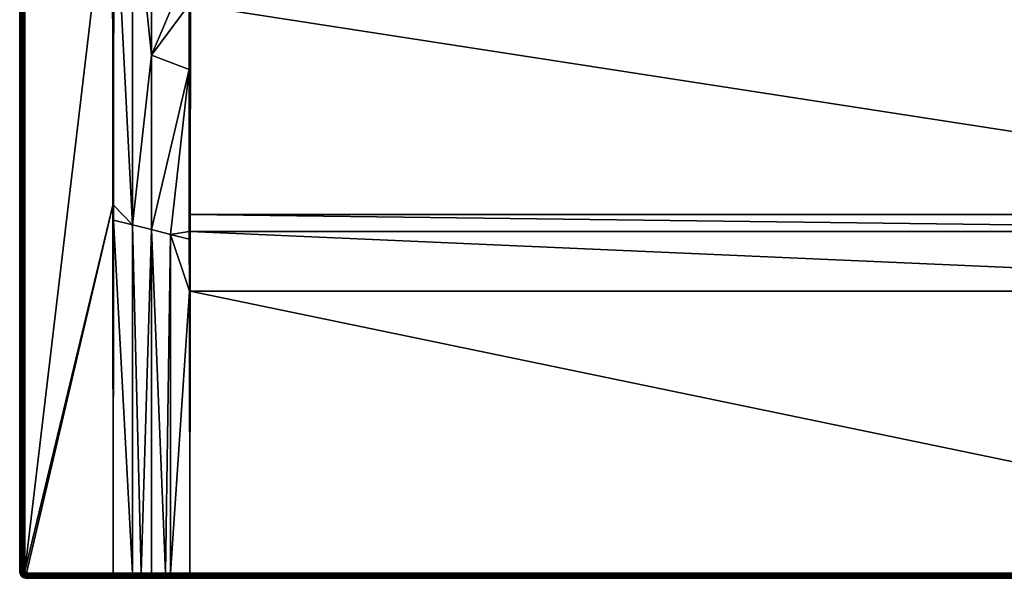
# Model space of a CAD drawing. Header units: millimetres. Extents: x 0 to 1000, y -900 to 0.
# Tile 1 of 17: x 0 to 579, y -900 to -571. Entities that reach past the tile are written whole.
import ezdxf

# ---------------------------------------------------------------- set-up
doc = ezdxf.new("R2010")
doc.units = ezdxf.units.MM
doc.layers.get('0').update_dxf_attribs({"color": 54})

msp = doc.modelspace()

# ---------------------------------------------------------------- meshes
at = {"color": 7}
mesh = msp.add_polyface(dxfattribs=at)
corners = [(99.61, -539.93, 18.22), (77.5, -592.24, 24.85), (99.63, -562.32, 18.77), (99.75, -700.42, 22.84), (99.75, -695.97, 22.69), (88.75, -697.66, 24.59), (99.66, -600.57, 19.89), (99.79, -731.08, 23.86), (88.75, -896.93, 29.91), (77.5, -694.84, 26.4), (85.7, -896.94, 29.92), (66.25, -692.01, 28.2), (55.4, -478.56, 29.89), (55.24, -680.48, 29.96), (55.23, -689.25, 29.96), (66.25, -484, 26.81), (71.39, -896.98, 29.96), (0, -896.01, 27), (0, -4.01, 0), (0, -896.01, 0), (3, -896.01, 30), (54.75, -680.48, 30), (54.57, -461.18, 30), (3, -4.01, 30), (100, -896.9, 29.88), (100, -731.08, 23.84), (100, -695.97, 22.65), (100.22, -731.08, 23.83), (100.26, -695.97, 22.64), (100.27, -685.89, 22.34), (100, -562.32, 18.7), (100.39, -562.32, 18.67), (55, -897.01, 30), (55, -680.48, 29.99), (55, -461.18, 29.97), (55, -897.01, 30), (2.53, -4.01, 29.96), (2.53, -896.01, 29.96), (2.07, -4.01, 29.85), (2.07, -896.01, 29.85), (1.64, -4.01, 29.67), (1.64, -896.01, 29.67), (1.24, -4.01, 29.43), (1.24, -896.01, 29.43), (0.88, -4.01, 29.12), (0.88, -896.01, 29.12), (0.57, -4.01, 28.76), (0.57, -896.01, 28.76), (0.33, -4.01, 28.36), (0.33, -896.01, 28.36), (0.15, -4.01, 27.93), (0.15, -896.01, 27.93), (0.04, -4.01, 27.47), (0.04, -896.01, 27.47), (0, -4.01, 27)]
mesh.append_faces([[corners[k] for k in face] for face in [(0, 1, 2, 0), (3, 4, 5, 3), (5, 4, 6, 5), (3, 5, 7, 3), (7, 5, 8, 7), (2, 1, 6, 2), (6, 1, 9, 6), (6, 9, 5, 6), (5, 9, 10, 5), (11, 12, 13, 11), (11, 13, 14, 11), (1, 15, 11, 1), (1, 11, 9, 1), (9, 11, 16, 9), (17, 18, 19, 17), (20, 21, 22, 20), (20, 22, 23, 20), (7, 24, 25, 7), (7, 25, 3, 7), (3, 25, 26, 3), (25, 27, 28, 25), (25, 28, 26, 25), (26, 28, 29, 26), (26, 29, 30, 26), (30, 29, 31, 30), (30, 2, 6, 30), (30, 6, 26, 30), (26, 6, 4, 26), (26, 4, 3, 26), (32, 14, 33, 32), (14, 13, 33, 14), (33, 13, 12, 33), (33, 12, 34, 33), (35, 33, 21, 35), (21, 33, 34, 21), (21, 34, 22, 21), (20, 36, 37, 20), (37, 38, 39, 37), (39, 40, 41, 39), (41, 42, 43, 41), (43, 44, 45, 43), (45, 46, 47, 45), (47, 48, 49, 47), (49, 50, 51, 49), (51, 52, 53, 51), (53, 54, 17, 53)]], dxfattribs={"vtx3": -1, "color": 7})
mesh = msp.add_polyface(dxfattribs=at)
corners = [(55.41, -461.18, 29.88), (55.4, -478.56, 29.89), (66.25, -484, 26.81), (99.54, -300.92, 15.16), (99.54, -300.02, 15.15), (77.5, -284.4, 22.5), (99.54, -237.01, 15.15), (99.54, -395.09, 15.68), (77.5, -387.02, 22.8), (99.55, -400.81, 15.76), (99.55, -431.18, 16.14), (77.5, -489.63, 23.62), (99.59, -500.7, 17.47), (99.61, -539.93, 18.22), (77.5, -592.24, 24.85), (66.25, -692.01, 28.2), (55.45, -267.87, 29.86), (100.01, -300.02, 15.04), (100.01, -237.01, 15.04), (100, -539.93, 18.14), (99.63, -562.32, 18.77), (100, -562.32, 18.7), (100.01, -431.19, 16.03), (100.44, -472.39, 16.8), (100.01, -395.09, 15.57), (55, -461.18, 29.97), (54.99, -198.92, 29.96), (54.57, -461.18, 30), (54.51, -198.92, 30), (3, -896.01, 30), (3, -4.01, 30), (2.53, -4.01, 29.96), (2.53, -896.01, 29.96), (2.07, -4.01, 29.85), (2.07, -896.01, 29.85), (1.64, -4.01, 29.67), (1.64, -896.01, 29.67), (1.24, -4.01, 29.43), (1.24, -896.01, 29.43), (0.88, -4.01, 29.12), (0.88, -896.01, 29.12), (0.57, -4.01, 28.76), (0.57, -896.01, 28.76), (0.33, -4.01, 28.36), (0.33, -896.01, 28.36), (0.15, -4.01, 27.93), (0.15, -896.01, 27.93), (0.04, -4.01, 27.47), (0.04, -896.01, 27.47), (0, -4.01, 27)]
mesh.append_faces([[corners[k] for k in face] for face in [(0, 1, 2, 0), (3, 4, 5, 3), (5, 4, 6, 5), (3, 5, 7, 3), (7, 5, 8, 7), (7, 8, 9, 7), (9, 8, 10, 9), (10, 8, 11, 10), (10, 11, 12, 10), (12, 11, 13, 12), (13, 11, 14, 13), (2, 1, 15, 2), (5, 16, 8, 5), (8, 16, 0, 8), (8, 0, 11, 8), (11, 0, 2, 11), (11, 2, 14, 11), (4, 17, 18, 4), (4, 18, 6, 4), (12, 13, 19, 12), (19, 13, 20, 19), (19, 20, 21, 19), (10, 12, 22, 10), (22, 12, 19, 22), (22, 19, 23, 22), (10, 22, 9, 10), (9, 22, 24, 9), (9, 24, 7, 9), (7, 24, 3, 7), (3, 24, 17, 3), (3, 17, 4, 3), (1, 0, 25, 1), (25, 0, 16, 25), (25, 16, 26, 25), (27, 25, 26, 27), (27, 26, 28, 27), (29, 30, 31, 29), (32, 31, 33, 32), (34, 33, 35, 34), (36, 35, 37, 36), (38, 37, 39, 38), (40, 39, 41, 40), (42, 41, 43, 42), (44, 43, 45, 44), (46, 45, 47, 46), (48, 47, 49, 48)]], dxfattribs={"vtx3": -1, "color": 7})
mesh = msp.add_polyface(dxfattribs=at)
corners = [(450.44, -206.36, 2.6), (431.28, -202.93, 14.4), (431.53, -208.78, 14.4), (451.33, -210.5, 2.6), (432.76, -214.51, 14.4), (452.22, -214.65, 2.6), (433.99, -220.23, 14.4), (453.8, -218.58, 2.6), (436.18, -225.66, 14.4), (455.38, -222.51, 2.6), (438.36, -231.09, 14.4), (442.81, -242.32, 15), (436.48, -232.04, 15), (100.49, -300.02, 15), (431.98, -220.85, 15), (429.44, -209.05, 15), (100.49, -237.01, 15), (428.93, -197, 15), (77.5, -284.4, 22.5), (99.54, -237.01, 15.15), (99.54, -105.88, 15.15), (77.49, -86.26, 22.5), (55.45, -267.87, 29.86), (0, -4.01, 27), (0, -4.01, 0), (0, -896.01, 27), (448.37, -245.46, 14.4), (444.5, -241.06, 14.4), (444.1, -241.36, 14.66), (441.43, -236.08, 14.4), (437.92, -231.31, 14.66), (433.52, -220.37, 14.66), (431.04, -208.85, 14.66), (430.52, -208.91, 14.85), (433.03, -220.53, 14.85), (429.99, -208.98, 14.96), (429.48, -197.02, 14.96), (437.46, -231.55, 14.85), (432.51, -220.68, 14.96), (443.69, -241.67, 14.85), (436.97, -231.79, 14.96), (443.25, -241.99, 14.96), (451.16, -250.97, 14.96), (54.99, -198.92, 29.96), (55.46, -198.92, 29.85)]
mesh.append_faces([[corners[k] for k in face] for face in [(0, 1, 2, 0), (0, 2, 3, 0), (3, 2, 4, 3), (3, 4, 5, 3), (5, 4, 6, 5), (7, 6, 8, 7), (9, 8, 10, 9), (11, 12, 13, 11), (14, 15, 16, 14), (16, 15, 17, 16), (18, 19, 20, 18), (18, 21, 22, 18), (23, 24, 25, 23), (26, 27, 28, 26), (29, 10, 30, 29), (8, 6, 31, 8), (4, 2, 32, 4), (2, 1, 32, 2), (6, 4, 31, 6), (31, 4, 32, 31), (31, 32, 33, 31), (10, 8, 30, 10), (30, 8, 31, 30), (30, 31, 34, 30), (34, 31, 33, 34), (34, 33, 35, 34), (35, 33, 36, 35), (27, 29, 28, 27), (28, 29, 30, 28), (28, 30, 37, 28), (37, 30, 34, 37), (37, 34, 38, 37), (38, 34, 35, 38), (38, 35, 15, 38), (15, 35, 17, 15), (39, 28, 37, 39), (39, 37, 40, 39), (40, 37, 38, 40), (40, 38, 14, 40), (14, 38, 15, 14), (41, 39, 40, 41), (41, 40, 12, 41), (12, 40, 14, 12), (42, 41, 11, 42), (11, 41, 12, 11), (43, 22, 44, 43)]], dxfattribs={"vtx3": -1, "color": 7})
mesh = msp.add_polyface(dxfattribs=at)
corners = [(546.2, -218.58, 2.6), (561.64, -231.09, 14.4), (563.82, -225.66, 14.4), (547.78, -214.65, 2.6), (566.01, -220.23, 14.4), (899.51, -237.01, 15), (570.56, -209.05, 15), (899.51, -300.02, 15), (568.02, -220.85, 15), (563.52, -232.04, 15), (557.19, -242.32, 15), (549.22, -251.37, 15), (571.07, -197, 15), (922.5, -284.4, 22.5), (900.46, -105.88, 15.15), (900.46, -237.01, 15.15), (944.55, -267.87, 29.86), (944.54, -198.92, 29.85), (1000, -4.01, 27), (1000, -896.01, 0), (1000, -4.01, 0), (567.24, -214.51, 14.4), (566.48, -220.37, 14.66), (562.08, -231.31, 14.66), (558.57, -236.08, 14.4), (555.5, -241.06, 14.4), (555.9, -241.36, 14.66), (551.63, -245.46, 14.4), (556.31, -241.67, 14.85), (548.47, -250.58, 14.85), (562.54, -231.55, 14.85), (556.75, -241.99, 14.96), (548.84, -250.97, 14.96), (566.97, -220.53, 14.85), (563.03, -231.79, 14.96), (569.48, -208.91, 14.85), (567.49, -220.68, 14.96), (570.01, -208.98, 14.96), (899.99, -237.01, 15.04), (945.01, -198.92, 29.96), (997, -4.01, 30), (997.47, -896.01, 29.96), (997.47, -4.01, 29.96), (997.93, -896.01, 29.85), (997.93, -4.01, 29.85), (998.36, -896.01, 29.67), (998.36, -4.01, 29.67), (998.76, -896.01, 29.43), (998.76, -4.01, 29.43), (999.12, -896.01, 29.12), (999.12, -4.01, 29.12), (999.43, -896.01, 28.76), (999.43, -4.01, 28.76), (999.67, -896.01, 28.36), (999.67, -4.01, 28.36), (999.85, -896.01, 27.93), (999.85, -4.01, 27.93), (999.96, -896.01, 27.47), (999.96, -4.01, 27.47), (1000, -896.01, 27)]
mesh.append_faces([[corners[k] for k in face] for face in [(0, 1, 2, 0), (3, 2, 4, 3), (5, 6, 7, 5), (7, 6, 8, 7), (7, 8, 9, 7), (10, 11, 7, 10), (5, 12, 6, 5), (13, 14, 15, 13), (13, 16, 17, 13), (18, 19, 20, 18), (21, 4, 22, 21), (2, 1, 23, 2), (24, 25, 26, 24), (25, 27, 26, 25), (1, 24, 23, 1), (23, 24, 26, 23), (23, 26, 28, 23), (28, 26, 29, 28), (4, 2, 22, 4), (22, 2, 23, 22), (22, 23, 30, 22), (30, 23, 28, 30), (30, 28, 31, 30), (31, 28, 32, 31), (33, 22, 30, 33), (33, 30, 34, 33), (34, 30, 31, 34), (34, 31, 10, 34), (10, 31, 11, 10), (35, 33, 36, 35), (36, 33, 34, 36), (36, 34, 9, 36), (9, 34, 10, 9), (37, 36, 8, 37), (8, 36, 9, 8), (38, 5, 7, 38), (39, 17, 16, 39), (40, 41, 42, 40), (42, 43, 44, 42), (44, 45, 46, 44), (46, 47, 48, 46), (48, 49, 50, 48), (50, 51, 52, 50), (52, 53, 54, 52), (54, 55, 56, 54), (56, 57, 58, 56), (58, 59, 18, 58)]], dxfattribs={"vtx3": -1, "color": 7})
mesh = msp.add_polyface(dxfattribs=at)
corners = [(899.61, -562.32, 18.67), (100.39, -562.32, 18.67), (899.73, -685.89, 22.34), (100.27, -685.89, 22.34), (899.74, -695.97, 22.64), (100.26, -695.97, 22.64), (899.78, -731.08, 23.83), (100.22, -731.08, 23.83), (900, -896.9, 29.88), (100, -896.9, 29.88), (916.4, -896.94, 29.93), (922.5, -896.96, 29.94), (922.5, -694.84, 26.4), (930.7, -896.98, 29.97), (933.75, -896.99, 29.97), (933.75, -692.01, 28.2), (944.76, -680.48, 29.96), (933.75, -484, 26.81), (944.77, -689.25, 29.96), (945, -897.01, 30), (911.25, -896.93, 29.91), (911.25, -697.66, 24.59), (922.5, -592.24, 24.85), (900, -896.9, 29.88), (900.21, -731.08, 23.86), (900.25, -700.42, 22.84), (900.25, -695.97, 22.69), (900.34, -600.57, 19.89), (900.37, -562.32, 18.77), (900, -731.08, 23.84), (900, -896.9, 29.88), (900, -695.97, 22.65), (900, -562.32, 18.7), (945, -897.01, 30), (945, -680.48, 29.99), (944.6, -478.56, 29.89)]
mesh.append_faces([[corners[k] for k in face] for face in [(0, 1, 2, 0), (2, 1, 3, 2), (2, 3, 4, 2), (4, 3, 5, 4), (4, 5, 6, 4), (6, 5, 7, 6), (6, 7, 8, 6), (8, 7, 9, 8), (10, 11, 12, 10), (13, 14, 15, 13), (16, 17, 15, 16), (16, 15, 18, 16), (18, 15, 14, 18), (18, 14, 19, 18), (20, 10, 21, 20), (21, 10, 12, 21), (21, 12, 22, 21), (23, 20, 24, 23), (24, 20, 21, 24), (24, 21, 25, 24), (25, 21, 26, 25), (26, 21, 27, 26), (27, 21, 22, 27), (27, 22, 28, 27), (11, 13, 12, 11), (12, 13, 15, 12), (12, 15, 22, 12), (22, 15, 17, 22), (23, 24, 29, 23), (23, 29, 30, 23), (30, 29, 6, 30), (30, 6, 8, 30), (4, 6, 31, 4), (31, 6, 29, 31), (31, 29, 25, 31), (25, 29, 24, 25), (25, 26, 31, 25), (31, 26, 27, 31), (31, 27, 32, 31), (4, 31, 2, 4), (2, 31, 32, 2), (2, 32, 0, 2), (27, 28, 32, 27), (18, 33, 34, 18), (34, 35, 16, 34), (34, 16, 18, 34)]], dxfattribs={"vtx3": -1, "color": 7})
mesh = msp.add_polyface(dxfattribs=at)
corners = [(99.79, -731.08, 23.86), (88.75, -896.93, 29.91), (100, -896.9, 29.88), (77.5, -694.84, 26.4), (77.5, -896.96, 29.94), (85.7, -896.94, 29.92), (88.75, -697.66, 24.59), (71.39, -896.98, 29.96), (66.25, -692.01, 28.2), (66.25, -896.99, 29.97), (55.23, -689.25, 29.96), (55, -897.01, 30), (4, -897.01, 30), (55, -897.01, 30), (54.75, -680.48, 30), (3.84, -897, 30), (3, -896.01, 30), (3.01, -896.17, 30), (0, -896.01, 27), (0, -896.01, 0), (0.05, -896.64, 0), (0.05, -896.64, 27), (100, -731.08, 23.84), (100, -896.9, 29.88), (100, -896.9, 29.88), (100.22, -731.08, 23.83), (55, -897.01, 30), (55, -680.48, 29.99), (2.53, -896.01, 29.96), (2.55, -896.24, 29.96), (3.05, -896.32, 30), (2.6, -896.47, 29.96), (3.11, -896.47, 30), (2.69, -896.68, 29.96), (3.19, -896.6, 30), (2.07, -896.01, 29.85), (2.1, -896.32, 29.85), (2.17, -896.61, 29.85), (1.64, -896.01, 29.67), (1.67, -896.38, 29.67), (1.24, -896.01, 29.43), (1.27, -896.45, 29.43), (1.75, -896.74, 29.67), (0.88, -896.01, 29.12), (0.92, -896.5, 29.12), (0.57, -896.01, 28.76), (0.62, -896.55, 28.76), (0.33, -896.01, 28.36), (0.37, -896.59, 28.36), (0.15, -896.01, 27.93), (0.19, -896.62, 27.93), (0.04, -896.01, 27.47), (0.09, -896.63, 27.47)]
mesh.append_faces([[corners[k] for k in face] for face in [(0, 1, 2, 0), (3, 4, 5, 3), (6, 5, 1, 6), (7, 8, 9, 7), (9, 8, 10, 9), (9, 10, 11, 9), (3, 7, 4, 3), (12, 13, 14, 12), (15, 16, 17, 15), (12, 14, 16, 12), (18, 19, 20, 18), (18, 20, 21, 18), (22, 23, 24, 22), (2, 23, 0, 2), (24, 25, 22, 24), (11, 10, 26, 11), (26, 27, 13, 26), (16, 28, 17, 16), (17, 28, 29, 17), (17, 29, 30, 17), (30, 29, 31, 30), (30, 31, 32, 30), (32, 31, 33, 32), (32, 33, 34, 32), (28, 35, 29, 28), (29, 35, 36, 29), (29, 36, 31, 29), (31, 36, 37, 31), (35, 38, 36, 35), (36, 38, 39, 36), (36, 39, 37, 36), (38, 40, 39, 38), (39, 40, 41, 39), (39, 41, 42, 39), (40, 43, 41, 40), (41, 43, 44, 41), (43, 45, 44, 43), (44, 45, 46, 44), (45, 47, 46, 45), (46, 47, 48, 46), (47, 49, 48, 47), (48, 49, 50, 48), (49, 51, 50, 49), (50, 51, 52, 50), (51, 18, 52, 51), (52, 18, 21, 52)]], dxfattribs={"vtx3": -1, "color": 7})
mesh = msp.add_polyface(dxfattribs=at)
corners = [(0.05, -896.64, 27), (0.05, -896.64, 0), (0.2, -897.25, 0), (0.2, -897.25, 27), (0.44, -897.83, 0), (0.44, -897.83, 27), (2.17, -896.61, 29.85), (1.67, -896.38, 29.67), (1.75, -896.74, 29.67), (2.28, -896.89, 29.85), (1.9, -897.09, 29.67), (2.44, -897.15, 29.85), (2.09, -897.4, 29.67), (1.27, -896.45, 29.43), (1.37, -896.87, 29.43), (1.54, -897.27, 29.43), (1.76, -897.64, 29.43), (2.33, -897.69, 29.67), (2.05, -897.97, 29.43), (0.92, -896.5, 29.12), (1.03, -896.98, 29.12), (1.22, -897.43, 29.12), (1.47, -897.85, 29.12), (0.62, -896.55, 28.76), (0.74, -897.07, 28.76), (0.95, -897.57, 28.76), (1.23, -898.03, 28.76), (0.37, -896.59, 28.36), (0.51, -897.15, 28.36), (0.73, -897.68, 28.36), (0.19, -896.62, 27.93), (0.34, -897.21, 27.93), (0.57, -897.76, 27.93), (0.09, -896.63, 27.47), (0.23, -897.24, 27.47), (0.47, -897.81, 27.47)]
mesh.append_faces([[corners[k] for k in face] for face in [(0, 1, 2, 0), (0, 2, 3, 0), (3, 2, 4, 3), (3, 4, 5, 3), (6, 7, 8, 6), (6, 8, 9, 6), (9, 8, 10, 9), (9, 10, 11, 9), (11, 10, 12, 11), (8, 13, 14, 8), (8, 14, 10, 8), (10, 14, 15, 10), (10, 15, 12, 10), (12, 15, 16, 12), (12, 16, 17, 12), (17, 16, 18, 17), (13, 19, 14, 13), (14, 19, 20, 14), (14, 20, 15, 14), (15, 20, 21, 15), (15, 21, 16, 15), (16, 21, 22, 16), (16, 22, 18, 16), (19, 23, 20, 19), (20, 23, 24, 20), (20, 24, 21, 20), (21, 24, 25, 21), (21, 25, 22, 21), (22, 25, 26, 22), (23, 27, 24, 23), (24, 27, 28, 24), (24, 28, 25, 24), (25, 28, 29, 25), (25, 29, 26, 25), (27, 30, 28, 27), (28, 30, 31, 28), (28, 31, 29, 28), (29, 31, 32, 29), (30, 33, 31, 30), (31, 33, 34, 31), (31, 34, 32, 31), (32, 34, 35, 32), (33, 0, 34, 33), (34, 0, 3, 34), (34, 3, 35, 34), (35, 3, 5, 35)]], dxfattribs={"vtx3": -1, "color": 7})
mesh = msp.add_polyface(dxfattribs=at)
corners = [(4, -897.01, 30), (3, -896.01, 30), (3.84, -897, 30), (3.01, -896.17, 30), (3.69, -896.97, 30), (3.05, -896.32, 30), (3.55, -896.91, 30), (3.11, -896.47, 30), (3.41, -896.82, 30), (3.19, -896.6, 30), (3.29, -896.72, 30), (2.69, -896.68, 29.96), (2.81, -896.88, 29.96), (2.96, -897.05, 29.96), (3.14, -897.2, 29.96), (3.33, -897.32, 29.96), (3.55, -897.41, 29.96), (3.77, -897.47, 29.96), (2.6, -896.47, 29.96), (2.17, -896.61, 29.85), (2.28, -896.89, 29.85), (2.44, -897.15, 29.85), (2.64, -897.38, 29.85), (2.87, -897.57, 29.85), (3.13, -897.73, 29.85), (3.4, -897.85, 29.85), (3.7, -897.92, 29.85), (2.09, -897.4, 29.67), (2.33, -897.69, 29.67), (2.61, -897.93, 29.67), (2.93, -898.12, 29.67), (3.27, -898.26, 29.67), (3.63, -898.35, 29.67), (4, -897.94, 29.85), (2.05, -897.97, 29.43), (2.38, -898.25, 29.43)]
mesh.append_faces([[corners[k] for k in face] for face in [(0, 1, 2, 0), (2, 3, 4, 2), (4, 3, 5, 4), (4, 5, 6, 4), (6, 5, 7, 6), (6, 7, 8, 6), (8, 7, 9, 8), (8, 9, 10, 8), (9, 11, 12, 9), (9, 12, 10, 9), (10, 12, 13, 10), (10, 13, 8, 10), (8, 13, 14, 8), (8, 14, 6, 8), (6, 14, 15, 6), (6, 15, 4, 6), (4, 15, 16, 4), (4, 16, 2, 4), (2, 16, 17, 2), (18, 19, 11, 18), (11, 19, 20, 11), (11, 20, 12, 11), (12, 20, 21, 12), (12, 21, 13, 12), (13, 21, 22, 13), (13, 22, 14, 13), (14, 22, 23, 14), (14, 23, 15, 14), (15, 23, 24, 15), (15, 24, 16, 15), (16, 24, 25, 16), (16, 25, 17, 16), (17, 25, 26, 17), (21, 27, 22, 21), (22, 27, 28, 22), (22, 28, 23, 22), (23, 28, 29, 23), (23, 29, 24, 23), (24, 29, 30, 24), (24, 30, 25, 24), (25, 30, 31, 25), (25, 31, 26, 25), (26, 31, 32, 26), (26, 32, 33, 26), (28, 34, 29, 28), (29, 34, 35, 29), (29, 35, 30, 29)]], dxfattribs={"vtx3": -1, "color": 7})
mesh = msp.add_polyface(dxfattribs=at)
corners = [(4, -900.01, 0), (100, -900.01, 26.89), (99.99, -900.01, 26.89), (55, -900.01, 27), (4, -900.01, 27), (71.39, -900.01, 26.96), (55, -899.98, 27.47), (55, -899.98, 27.47), (55, -899.98, 27.47), (55, -899.98, 27.47), (55, -897.46, 29.97), (55, -897.01, 30), (4, -897.01, 30), (55, -897.48, 29.96), (4, -897.48, 29.96), (55, -897.92, 29.86), (55, -897.94, 29.85), (4, -897.94, 29.85), (55, -898.36, 29.68), (55, -898.38, 29.67), (4, -898.38, 29.67), (55, -898.76, 29.44), (55, -898.78, 29.43), (4, -898.78, 29.43), (55, -899.13, 29.13), (55, -899.14, 29.12), (4, -899.14, 29.12), (55, -899.44, 28.77), (55, -899.44, 28.76), (4, -899.44, 28.76), (55, -899.68, 28.37), (55, -899.69, 28.36), (4, -899.69, 28.36), (55, -899.87, 27.93), (55, -899.87, 27.93), (4, -899.87, 27.93), (4, -899.98, 27.47), (3.84, -897, 30), (3.77, -897.47, 29.96), (3.7, -897.92, 29.85), (3.63, -898.35, 29.67), (3.57, -898.74, 29.43), (3.51, -899.1, 29.12), (3.46, -899.4, 28.76), (3.43, -899.64, 28.36), (3.4, -899.82, 27.93), (3.38, -899.93, 27.47), (3.37, -899.97, 27)]
mesh.append_faces([[corners[k] for k in face] for face in [(0, 1, 2, 0), (3, 4, 5, 3), (5, 4, 0, 5), (3, 6, 7, 3), (7, 8, 9, 7), (4, 3, 7, 4), (10, 11, 12, 10), (10, 12, 13, 10), (13, 12, 14, 13), (13, 14, 15, 13), (15, 14, 16, 15), (16, 14, 17, 16), (16, 17, 18, 16), (18, 17, 19, 18), (19, 17, 20, 19), (19, 20, 21, 19), (21, 20, 22, 21), (22, 20, 23, 22), (22, 23, 24, 22), (24, 23, 25, 24), (25, 23, 26, 25), (25, 26, 27, 25), (27, 26, 28, 27), (28, 26, 29, 28), (28, 29, 30, 28), (30, 29, 31, 30), (31, 29, 32, 31), (31, 32, 33, 31), (33, 32, 34, 33), (34, 32, 35, 34), (34, 35, 9, 34), (9, 35, 7, 9), (7, 35, 36, 7), (7, 36, 4, 7), (37, 38, 12, 37), (12, 38, 14, 12), (38, 39, 14, 38), (14, 39, 17, 14), (17, 40, 20, 17), (20, 41, 23, 20), (23, 42, 26, 23), (26, 43, 29, 26), (29, 44, 32, 29), (32, 45, 35, 32), (35, 46, 36, 35), (36, 47, 4, 36)]], dxfattribs={"vtx3": -1, "color": 7})
mesh = msp.add_polyface(dxfattribs=at)
corners = [(4, -900.01, 0), (900, -900.01, 26.89), (100, -900.01, 26.89), (900, -896.9, 29.88), (100, -896.9, 29.88), (100, -897.38, 29.86), (900, -897.38, 29.86), (100, -897.86, 29.77), (900, -897.86, 29.77), (100, -898.31, 29.59), (900, -898.31, 29.59), (100, -898.72, 29.35), (900, -898.72, 29.35), (100, -899.1, 29.05), (900, -899.1, 29.05), (100, -899.42, 28.68), (900, -899.42, 28.68), (100, -899.67, 28.28), (100, -896.9, 29.88), (100, -896.9, 29.88), (100, -897.38, 29.86), (99.99, -900.01, 26.89), (99.99, -899.98, 27.37), (100, -899.98, 27.37), (99.99, -899.86, 27.83), (100, -899.86, 27.83), (99.99, -899.67, 28.28), (99.99, -899.42, 28.68), (99.99, -899.1, 29.05), (99.99, -898.72, 29.35), (100, -898.31, 29.59), (100, -897.86, 29.77), (88.75, -896.93, 29.91), (85.7, -897.42, 29.9), (85.7, -897.88, 29.79), (85.69, -898.33, 29.62), (85.69, -898.74, 29.38), (85.69, -899.11, 29.07), (85.69, -899.42, 28.71), (85.69, -899.68, 28.31), (85.69, -899.86, 27.87), (85.69, -899.98, 27.4)]
mesh.append_faces([[corners[k] for k in face] for face in [(0, 1, 2, 0), (3, 4, 5, 3), (6, 5, 7, 6), (8, 7, 9, 8), (10, 9, 11, 10), (12, 11, 13, 12), (14, 13, 15, 14), (16, 15, 17, 16), (18, 19, 20, 18), (21, 2, 22, 21), (22, 2, 23, 22), (22, 23, 24, 22), (24, 23, 25, 24), (24, 25, 26, 24), (26, 25, 17, 26), (26, 17, 27, 26), (27, 17, 15, 27), (27, 15, 28, 27), (28, 15, 13, 28), (28, 13, 29, 28), (29, 13, 11, 29), (29, 11, 30, 29), (30, 11, 9, 30), (30, 9, 31, 30), (31, 9, 7, 31), (31, 7, 20, 31), (20, 7, 5, 20), (20, 5, 18, 20), (18, 5, 4, 18), (19, 32, 20, 19), (20, 32, 33, 20), (30, 31, 34, 30), (33, 34, 31, 33), (33, 31, 20, 33), (34, 35, 30, 34), (30, 35, 29, 30), (35, 36, 29, 35), (29, 36, 28, 29), (36, 37, 28, 36), (28, 37, 27, 28), (37, 38, 27, 37), (27, 38, 26, 27), (38, 39, 26, 38), (26, 39, 24, 26), (39, 40, 24, 39), (24, 40, 22, 24), (22, 41, 21, 22)]], dxfattribs={"vtx3": -1, "color": 7})
mesh = msp.add_polyface(dxfattribs=at)
corners = [(996, -900.01, 0), (900, -900.01, 26.89), (4, -900.01, 0), (900, -896.9, 29.88), (900, -896.9, 29.88), (900, -897.38, 29.86), (900.01, -900.01, 26.89), (900, -899.98, 27.37), (900.01, -899.98, 27.37), (900, -899.86, 27.83), (900.01, -899.86, 27.83), (900, -899.67, 28.28), (900.01, -899.67, 28.28), (900, -899.42, 28.68), (900.01, -899.42, 28.68), (900, -899.1, 29.05), (900.01, -899.1, 29.05), (900, -898.72, 29.35), (900.01, -898.72, 29.35), (900, -898.31, 29.59), (900, -898.31, 29.59), (900, -897.86, 29.77), (900, -897.86, 29.77), (900, -897.38, 29.86), (900, -896.9, 29.88), (911.25, -896.93, 29.91), (916.4, -900.01, 26.93), (916.4, -899.98, 27.41), (916.4, -899.86, 27.87), (916.4, -899.68, 28.31), (916.4, -899.43, 28.72), (916.4, -899.11, 29.08), (916.4, -898.74, 29.38), (916.4, -898.33, 29.62), (916.4, -897.89, 29.8), (916.4, -897.42, 29.9), (100, -897.38, 29.86), (100, -897.86, 29.77), (100, -898.31, 29.59), (100, -898.72, 29.35), (100, -899.1, 29.05), (100, -899.42, 28.68), (100, -899.67, 28.28), (100, -899.86, 27.83), (100, -899.98, 27.37), (100, -900.01, 26.89)]
mesh.append_faces([[corners[k] for k in face] for face in [(0, 1, 2, 0), (3, 4, 5, 3), (1, 6, 7, 1), (7, 6, 8, 7), (7, 8, 9, 7), (9, 8, 10, 9), (9, 10, 11, 9), (11, 10, 12, 11), (11, 12, 13, 11), (13, 12, 14, 13), (13, 14, 15, 13), (15, 14, 16, 15), (15, 16, 17, 15), (17, 16, 18, 17), (17, 18, 19, 17), (19, 18, 20, 19), (19, 20, 21, 19), (21, 20, 22, 21), (21, 22, 5, 21), (5, 22, 23, 5), (5, 23, 3, 5), (3, 23, 24, 3), (25, 24, 23, 25), (6, 26, 8, 6), (8, 27, 10, 8), (10, 28, 12, 10), (12, 29, 14, 12), (14, 30, 16, 14), (16, 31, 18, 16), (18, 32, 20, 18), (20, 33, 22, 20), (22, 34, 23, 22), (23, 35, 25, 23), (4, 36, 5, 4), (5, 37, 21, 5), (21, 38, 19, 21), (19, 39, 17, 19), (17, 40, 15, 17), (15, 41, 13, 15), (13, 42, 11, 13), (11, 42, 43, 11), (11, 43, 9, 11), (9, 43, 44, 9), (9, 44, 7, 9), (7, 44, 45, 7), (7, 45, 1, 7)]], dxfattribs={"vtx3": -1, "color": 7})
mesh = msp.add_polyface(dxfattribs=at)
corners = [(85.69, -900.01, 26.92), (4, -900.01, 0), (99.99, -900.01, 26.89), (55, -899.13, 29.13), (55, -899.14, 29.12), (71.39, -899.12, 29.1), (55, -898.76, 29.44), (55, -898.78, 29.43), (71.39, -898.76, 29.4), (55, -898.36, 29.68), (55, -898.38, 29.67), (71.39, -898.35, 29.65), (55, -897.92, 29.86), (55, -897.94, 29.85), (71.39, -897.91, 29.82), (55, -897.46, 29.97), (55, -897.48, 29.96), (71.39, -897.45, 29.93), (85.69, -899.98, 27.4), (85.7, -897.88, 29.79), (85.7, -897.42, 29.9), (71.39, -900.01, 26.96), (71.39, -899.98, 27.43), (71.39, -899.87, 27.89), (88.75, -896.93, 29.91), (85.7, -896.94, 29.92), (77.5, -896.96, 29.94), (71.39, -896.98, 29.96), (66.25, -896.99, 29.97), (85.69, -898.33, 29.62), (85.69, -898.74, 29.38), (85.69, -899.11, 29.07), (85.69, -899.42, 28.71), (55, -899.43, 28.77), (71.39, -899.43, 28.74), (85.69, -899.68, 28.31), (55, -899.68, 28.37), (71.39, -899.68, 28.33), (85.69, -899.86, 27.87), (55, -899.87, 27.93), (99.99, -899.98, 27.37), (55, -899.98, 27.47), (55, -899.98, 27.47)]
mesh.append_faces([[corners[k] for k in face] for face in [(0, 1, 2, 0), (3, 4, 5, 3), (6, 7, 8, 6), (9, 10, 11, 9), (12, 13, 14, 12), (15, 16, 17, 15), (18, 0, 2, 18), (17, 19, 20, 17), (21, 0, 22, 21), (22, 0, 18, 22), (22, 18, 23, 22), (24, 25, 20, 24), (20, 25, 26, 20), (20, 26, 17, 20), (17, 26, 27, 17), (17, 27, 15, 17), (15, 27, 28, 15), (16, 12, 17, 16), (17, 12, 14, 17), (17, 14, 19, 17), (19, 14, 29, 19), (13, 9, 14, 13), (14, 9, 11, 14), (14, 11, 29, 14), (29, 11, 30, 29), (10, 6, 11, 10), (11, 6, 8, 11), (11, 8, 30, 11), (30, 8, 31, 30), (7, 3, 8, 7), (8, 3, 5, 8), (8, 5, 31, 8), (31, 5, 32, 31), (4, 33, 5, 4), (5, 33, 34, 5), (5, 34, 32, 5), (32, 34, 35, 32), (34, 36, 37, 34), (34, 37, 35, 34), (35, 37, 38, 35), (37, 39, 23, 37), (37, 23, 38, 37), (38, 23, 18, 38), (38, 18, 40, 38), (41, 21, 22, 41), (42, 22, 23, 42)]], dxfattribs={"vtx3": -1, "color": 7})
mesh = msp.add_polyface(dxfattribs=at)
corners = [(71.39, -900.01, 26.96), (4, -900.01, 0), (85.69, -900.01, 26.92), (55, -899.68, 28.37), (55, -899.69, 28.36), (71.39, -899.68, 28.33), (55, -899.43, 28.77), (55, -899.44, 28.76), (71.39, -899.43, 28.74), (55, -897.46, 29.97), (66.25, -896.99, 29.97), (55, -897.01, 30), (55, -899.87, 27.93), (55, -900.01, 27), (55, -899.98, 27.47), (71.39, -899.98, 27.43), (55, -899.98, 27.47), (71.39, -899.87, 27.89), (55, -899.87, 27.93), (55, -897.01, 30), (55, -899.98, 27.47), (55, -899.98, 27.47), (55, -899.87, 27.93), (55, -899.87, 27.93), (55, -899.69, 28.36), (55, -899.68, 28.37), (55, -899.44, 28.76), (55, -899.44, 28.77), (55, -899.14, 29.12), (55, -899.14, 29.12), (55, -899.13, 29.13), (55, -899.13, 29.13), (55, -898.78, 29.43), (55, -898.78, 29.43), (55, -898.76, 29.44), (55, -898.76, 29.44), (55, -898.38, 29.67), (55, -898.38, 29.67), (55, -898.36, 29.68), (55, -898.36, 29.68), (55, -897.94, 29.85), (55, -897.94, 29.85), (55, -897.92, 29.86), (55, -897.92, 29.86), (55, -897.48, 29.96), (55, -897.48, 29.96), (55, -897.46, 29.97), (55, -897.01, 30)]
mesh.append_faces([[corners[k] for k in face] for face in [(0, 1, 2, 0), (3, 4, 5, 3), (6, 7, 8, 6), (9, 10, 11, 9), (7, 3, 8, 7), (4, 12, 5, 4), (13, 0, 14, 13), (14, 15, 16, 14), (16, 17, 18, 16), (18, 17, 12, 18), (9, 11, 19, 9), (20, 14, 16, 20), (21, 16, 22, 21), (16, 18, 22, 16), (22, 18, 12, 22), (22, 12, 23, 22), (23, 12, 24, 23), (12, 4, 24, 12), (24, 4, 3, 24), (24, 3, 25, 24), (25, 3, 26, 25), (3, 7, 26, 3), (26, 7, 6, 26), (26, 6, 27, 26), (27, 6, 28, 27), (6, 29, 28, 6), (28, 29, 30, 28), (28, 30, 31, 28), (31, 30, 32, 31), (30, 33, 32, 30), (32, 33, 34, 32), (32, 34, 35, 32), (35, 34, 36, 35), (34, 37, 36, 34), (36, 37, 38, 36), (36, 38, 39, 36), (39, 38, 40, 39), (38, 41, 40, 38), (40, 41, 42, 40), (40, 42, 43, 40), (43, 42, 44, 43), (42, 45, 44, 42), (44, 45, 9, 44), (44, 9, 46, 44), (46, 9, 19, 46), (46, 19, 47, 46)]], dxfattribs={"vtx3": -1, "color": 7})
mesh = msp.add_polyface(dxfattribs=at)
corners = [(0.44, -897.83, 27), (0.44, -897.83, 0), (0.76, -898.37, 0), (0.76, -898.37, 27), (1.17, -898.84, 0), (1.17, -898.84, 27), (1.65, -899.25, 0), (1.65, -899.25, 27), (2.18, -899.58, 0), (2.18, -899.58, 27), (2.05, -897.97, 29.43), (1.47, -897.85, 29.12), (1.79, -898.22, 29.12), (2.38, -898.25, 29.43), (2.17, -898.54, 29.12), (1.23, -898.03, 28.76), (1.58, -898.44, 28.76), (1.99, -898.79, 28.76), (2.58, -898.8, 29.12), (0.73, -897.68, 28.36), (1.03, -898.17, 28.36), (1.4, -898.61, 28.36), (1.84, -898.99, 28.36), (2.44, -899.07, 28.76), (0.57, -897.76, 27.93), (0.88, -898.28, 27.93), (1.28, -898.74, 27.93), (1.74, -899.13, 27.93), (2.33, -899.29, 28.36), (2.25, -899.45, 27.93), (0.47, -897.81, 27.47), (0.79, -898.34, 27.47), (1.2, -898.82, 27.47), (1.67, -899.22, 27.47), (2.2, -899.55, 27.47)]
mesh.append_faces([[corners[k] for k in face] for face in [(0, 1, 2, 0), (0, 2, 3, 0), (3, 2, 4, 3), (3, 4, 5, 3), (5, 4, 6, 5), (5, 6, 7, 5), (7, 6, 8, 7), (7, 8, 9, 7), (10, 11, 12, 10), (10, 12, 13, 10), (13, 12, 14, 13), (11, 15, 12, 11), (12, 15, 16, 12), (12, 16, 14, 12), (14, 16, 17, 14), (14, 17, 18, 14), (15, 19, 20, 15), (15, 20, 16, 15), (16, 20, 21, 16), (16, 21, 17, 16), (17, 21, 22, 17), (17, 22, 23, 17), (19, 24, 20, 19), (20, 24, 25, 20), (20, 25, 21, 20), (21, 25, 26, 21), (21, 26, 22, 21), (22, 26, 27, 22), (22, 27, 28, 22), (28, 27, 29, 28), (24, 30, 25, 24), (25, 30, 31, 25), (25, 31, 26, 25), (26, 31, 32, 26), (26, 32, 27, 26), (27, 32, 33, 27), (27, 33, 29, 27), (29, 33, 34, 29), (30, 0, 31, 30), (31, 0, 3, 31), (31, 3, 32, 31), (32, 3, 5, 32), (32, 5, 33, 32), (33, 5, 7, 33), (33, 7, 34, 33), (34, 7, 9, 34)]], dxfattribs={"vtx3": -1, "color": 7})
mesh = msp.add_polyface(dxfattribs=at)
corners = [(2.18, -899.58, 27), (2.18, -899.58, 0), (2.76, -899.82, 0), (2.76, -899.82, 27), (3.37, -899.97, 0), (3.37, -899.97, 27), (4, -900.01, 0), (4, -900.01, 27), (2.93, -898.12, 29.67), (2.38, -898.25, 29.43), (2.75, -898.48, 29.43), (3.27, -898.26, 29.67), (3.15, -898.64, 29.43), (3.63, -898.35, 29.67), (3.57, -898.74, 29.43), (4, -898.38, 29.67), (2.17, -898.54, 29.12), (2.58, -898.8, 29.12), (3.04, -898.98, 29.12), (3.51, -899.1, 29.12), (4, -898.78, 29.43), (1.99, -898.79, 28.76), (2.44, -899.07, 28.76), (2.94, -899.27, 28.76), (3.46, -899.4, 28.76), (4, -899.14, 29.12), (1.84, -898.99, 28.36), (2.33, -899.29, 28.36), (2.87, -899.51, 28.36), (3.43, -899.64, 28.36), (4, -899.44, 28.76), (2.25, -899.45, 27.93), (2.81, -899.68, 27.93), (3.4, -899.82, 27.93), (4, -899.69, 28.36), (2.2, -899.55, 27.47), (2.78, -899.78, 27.47), (3.38, -899.93, 27.47), (4, -899.87, 27.93), (4, -899.98, 27.47)]
mesh.append_faces([[corners[k] for k in face] for face in [(0, 1, 2, 0), (0, 2, 3, 0), (3, 2, 4, 3), (3, 4, 5, 3), (5, 4, 6, 5), (5, 6, 7, 5), (8, 9, 10, 8), (8, 10, 11, 8), (11, 10, 12, 11), (11, 12, 13, 11), (13, 12, 14, 13), (13, 14, 15, 13), (9, 16, 10, 9), (10, 16, 17, 10), (10, 17, 12, 10), (12, 17, 18, 12), (12, 18, 14, 12), (14, 18, 19, 14), (14, 19, 20, 14), (17, 21, 22, 17), (17, 22, 18, 17), (18, 22, 23, 18), (18, 23, 19, 18), (19, 23, 24, 19), (19, 24, 25, 19), (22, 26, 27, 22), (22, 27, 23, 22), (23, 27, 28, 23), (23, 28, 24, 23), (24, 28, 29, 24), (24, 29, 30, 24), (27, 31, 28, 27), (28, 31, 32, 28), (28, 32, 29, 28), (29, 32, 33, 29), (29, 33, 34, 29), (31, 35, 32, 31), (32, 35, 36, 32), (32, 36, 33, 32), (33, 36, 37, 33), (33, 37, 38, 33), (35, 0, 36, 35), (36, 0, 3, 36), (36, 3, 37, 36), (37, 3, 5, 37), (37, 5, 39, 37)]], dxfattribs={"vtx3": -1, "color": 7})

doc.saveas('drawing.dxf')
